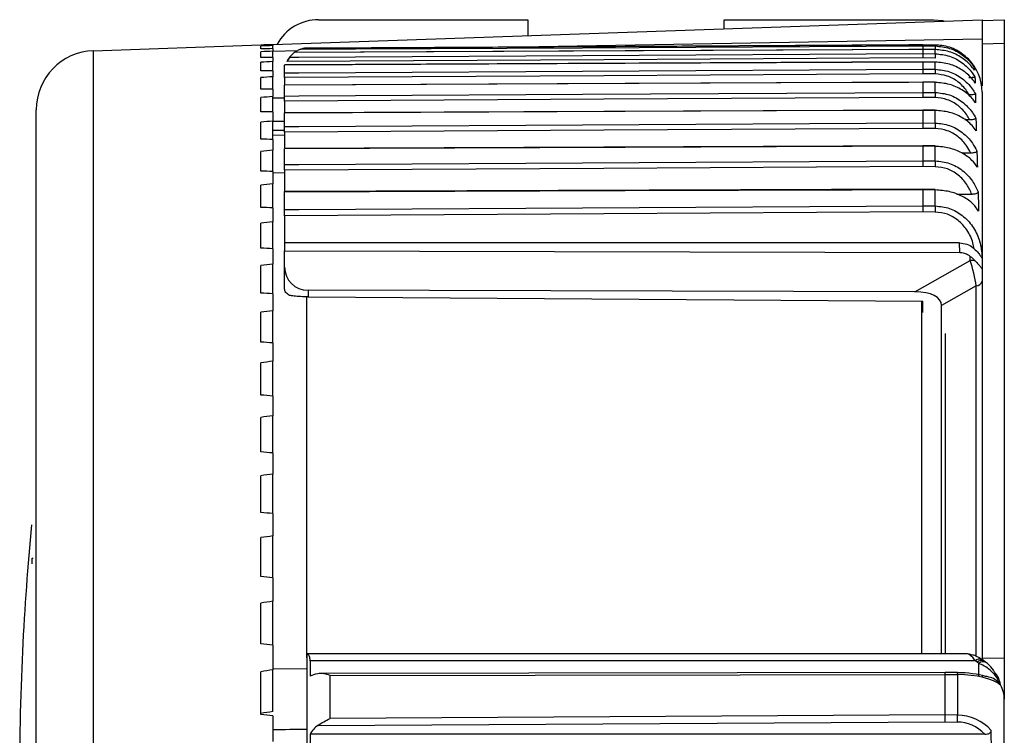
# Model space of a CAD drawing. Header units: millimetres. Extents: x 0 to 420, y 0 to 297.
# Tile 59 of 69: x 289.58 to 292.57, y 250.25 to 252.42. Entities that reach past the tile are written whole.
import ezdxf

# ---------------------------------------------------------------- set-up
doc = ezdxf.new("R2010")
doc.units = ezdxf.units.MM

msp = doc.modelspace()

# ---------------------------------------------------------------- linework, layer by layer
at = {"color": 7, "linetype": 'Continuous', "lineweight": 25}
for p, q in [((290.35063, 252.34541), (292.49802, 252.4204)), ((290.48946, 252.4204), (291.12294, 252.4204)), ((291.12294, 252.4204), (291.12294, 252.37238)), ((291.71705, 252.39313), (291.71705, 252.4204)), ((291.71705, 252.4204), (292.35052, 252.4204)), ((292.49802, 252.4204), (292.49802, 252.36293)), ((292.49802, 252.41805), (292.56526, 252.4204)), ((292.56526, 252.4204), (292.56526, 252.34878)), ((289.80754, 252.32645), (290.31484, 252.34416)), ((290.31484, 252.34416), (290.35063, 252.34541)), ((290.31484, 252.34351), (290.31484, 252.34416)), ((290.31484, 252.33191), (290.31484, 252.34061)), ((290.35063, 252.34466), (290.35063, 252.34541)), ((290.35063, 252.34466), (290.35063, 252.34209)), ((290.35063, 252.33272), (290.35063, 252.34209)), ((290.45763, 252.33442), (292.31907, 252.34416)), ((291.03897, 252.33746), (292.49802, 252.36293)), ((292.31907, 252.34416), (292.35611, 252.34384)), ((292.31907, 252.34412), (292.31907, 252.34113)), ((292.35611, 252.34379), (292.31907, 252.34412)), ((292.31907, 252.34113), (292.35611, 252.3408)), ((292.35611, 252.3408), (292.35611, 252.34379)), ((292.49802, 252.36293), (292.49802, 252.21986)), ((292.56526, 252.34878), (292.49802, 252.34643)), ((292.56526, 252.34878), (292.56526, 250.48776)), ((289.80754, 252.32645), (289.80754, 247.67779)), ((290.31484, 252.30583), (290.31484, 252.32322)), ((290.35063, 252.33272), (290.35063, 252.32502)), ((290.35063, 252.32545), (290.42624, 252.32677)), ((290.35063, 252.30631), (290.35063, 252.32502)), ((290.35063, 252.30631), (290.35063, 252.29349)), ((290.41584, 252.32068), (290.40172, 252.30706)), ((292.31907, 252.33026), (290.41581, 252.32074)), ((292.3561, 252.32995), (292.31907, 252.33026)), ((292.31907, 252.3302), (292.31907, 252.3176)), ((292.35611, 252.32989), (292.31907, 252.3302)), ((292.31907, 252.33005), (292.31907, 252.3302)), ((292.31907, 252.3176), (292.35611, 252.31726)), ((292.35611, 252.32989), (292.3561, 252.32995)), ((292.35611, 252.31726), (292.35611, 252.32989)), ((290.31484, 252.26535), (290.31484, 252.29137)), ((290.35063, 252.2655), (290.35063, 252.29349)), ((292.31907, 252.29248), (290.38642, 252.28325)), ((290.38642, 252.25968), (290.38642, 252.28304)), ((290.38642, 252.28304), (290.38642, 252.28295)), ((292.35592, 252.30417), (292.31903, 252.3045)), ((292.35609, 252.29218), (292.31907, 252.29248)), ((292.31907, 252.29227), (292.31907, 252.27058)), ((292.35611, 252.29197), (292.31907, 252.29227)), ((292.31907, 252.29218), (292.31907, 252.29227)), ((292.35611, 252.27023), (292.35611, 252.29197)), ((290.35063, 252.2655), (290.35063, 252.2476)), ((290.35063, 252.2104), (290.35063, 252.2476)), ((292.35592, 252.25604), (292.31903, 252.25639)), ((292.31907, 252.27058), (292.35611, 252.27023)), ((290.31484, 252.21059), (290.31484, 252.24517)), ((290.38642, 252.24549), (290.38642, 252.2235)), ((292.31906, 252.23133), (290.38642, 252.22258)), ((290.38642, 252.22213), (290.38642, 252.22229)), ((290.38642, 252.1894), (290.38642, 252.22213)), ((292.31906, 252.23104), (292.31907, 252.23087)), ((292.35608, 252.23105), (292.31907, 252.23133)), ((292.31907, 252.23087), (292.31907, 252.2005)), ((292.35611, 252.23059), (292.31907, 252.23087)), ((292.35611, 252.20015), (292.35611, 252.23059)), ((290.35063, 252.2104), (290.35063, 252.18747)), ((290.35063, 252.14116), (290.35063, 252.18747)), ((292.31907, 252.2005), (292.35611, 252.20015)), ((292.49802, 252.20069), (292.49802, 251.69963)), ((290.31484, 252.14168), (290.31484, 252.18473)), ((290.38642, 252.183), (290.35063, 252.18237)), ((290.38642, 252.17396), (290.38642, 252.1396)), ((292.35592, 252.1847), (292.31903, 252.18506)), ((289.63484, 243.81973), (289.63484, 252.14761)), ((290.35063, 252.14116), (290.35063, 252.11326)), ((292.31906, 252.14676), (290.38642, 252.13857)), ((290.38642, 252.13777), (290.38642, 252.13838)), ((290.38642, 252.09676), (290.38642, 252.13777)), ((292.35607, 252.14649), (292.31906, 252.14676)), ((292.31906, 252.14657), (292.31907, 252.14595)), ((292.31907, 252.14595), (292.31907, 252.108)), ((292.35611, 252.14569), (292.31907, 252.14595)), ((292.35611, 252.10764), (292.35611, 252.14569)), ((290.31484, 252.05882), (290.31484, 252.11022)), ((290.35063, 252.05796), (290.35063, 252.11326)), ((290.38642, 252.11262), (290.35063, 252.112)), ((292.31907, 252.108), (292.35611, 252.10764)), ((292.4605, 252.1174), (292.44547, 252.1174)), ((290.35063, 252.08646), (290.38642, 252.08584)), ((290.38642, 252.07028), (290.35063, 252.07095)), ((290.38642, 252.08014), (290.38642, 252.03241)), ((292.35592, 252.09102), (292.31903, 252.09137)), ((290.35063, 252.05796), (290.35063, 252.02518)), ((292.31906, 252.03852), (290.38642, 252.03094)), ((292.35606, 252.03828), (292.31906, 252.03852)), ((290.31484, 251.96224), (290.31484, 252.02185)), ((290.35063, 251.96105), (290.35063, 252.02518)), ((290.38642, 251.98208), (290.38642, 252.0297)), ((292.31907, 252.03727), (292.31907, 251.99342)), ((292.35611, 252.03703), (292.31907, 252.03727)), ((292.35611, 251.99305), (292.35611, 252.03703)), ((292.4635, 252.01666), (292.43717, 252.01666)), ((292.31907, 251.99342), (292.35611, 251.99305)), ((290.35063, 251.96105), (290.35063, 251.92347)), ((290.38642, 251.95674), (290.35063, 251.95615)), ((290.38642, 251.96444), (290.38642, 251.90136)), ((292.35592, 251.97541), (292.31903, 251.97577)), ((290.31484, 251.8522), (290.31484, 251.91986)), ((290.35063, 251.85069), (290.35063, 251.92347)), ((292.31906, 251.9069), (290.38642, 251.89996)), ((290.38642, 251.84554), (290.38642, 251.89819)), ((292.35605, 251.90668), (292.31906, 251.9069)), ((292.31907, 251.90512), (292.31907, 251.85695)), ((292.35611, 251.9049), (292.31907, 251.90512)), ((292.35611, 251.85659), (292.35611, 251.9049)), ((292.46708, 251.89172), (292.42185, 251.89172)), ((290.35063, 251.85069), (290.35063, 251.80841)), ((292.35592, 251.83811), (292.31903, 251.83847)), ((292.31907, 251.85695), (292.35611, 251.85659)), ((290.31484, 251.72901), (290.31484, 251.80452)), ((290.35063, 251.72717), (290.35063, 251.80841)), ((290.38642, 251.82707), (290.38642, 251.74458)), ((292.43011, 251.74458), (290.38642, 251.74458)), ((290.38642, 251.74458), (290.38642, 251.72099)), ((292.43067, 251.71608), (292.43011, 251.74458)), ((290.35063, 251.72717), (290.35063, 251.68031)), ((290.38642, 251.67075), (290.38642, 251.72099)), ((290.38642, 251.72099), (292.43067, 251.71608)), ((290.35063, 251.59083), (290.35063, 251.68031)), ((292.29457, 251.5968), (292.46213, 251.69151)), ((292.46213, 251.69151), (292.46213, 251.70387)), ((292.49802, 251.69963), (292.49802, 251.66971)), ((290.31484, 251.59299), (290.31484, 251.67616)), ((290.38642, 251.60544), (290.38642, 251.67075)), ((292.49802, 251.66971), (292.49802, 251.62859)), ((292.49802, 251.62859), (292.49802, 250.48332)), ((290.35063, 251.59083), (290.35063, 251.53952)), ((290.45763, 251.60121), (290.45763, 251.58152)), ((292.29457, 251.5968), (290.45763, 251.60121)), ((292.48012, 251.61428), (292.37515, 251.55495)), ((292.48012, 250.49362), (292.48012, 251.61428)), ((290.45763, 251.58152), (292.31907, 251.56862)), ((292.31907, 251.5336), (292.31907, 251.56862)), ((290.31484, 251.44453), (290.31484, 251.53512)), ((290.35063, 251.44206), (290.35063, 251.53952)), ((292.37515, 250.50041), (292.37515, 251.55495)), ((290.35063, 251.44206), (290.35063, 251.38643)), ((290.31484, 251.28403), (290.31484, 251.38179)), ((290.35063, 251.28125), (290.35063, 251.38643)), ((290.35063, 251.28125), (290.35063, 251.22146)), ((290.31484, 251.11193), (290.31484, 251.2166)), ((290.35063, 251.10885), (290.35063, 251.22146)), ((290.35063, 251.10885), (290.35063, 251.04507)), ((290.31484, 250.9287), (290.31484, 251.03999)), ((290.35063, 250.92533), (290.35063, 251.04507)), ((290.35063, 250.92533), (290.35063, 250.85772)), ((290.31484, 250.73484), (290.31484, 250.85245)), ((290.35063, 250.73119), (290.35063, 250.85772)), ((289.62263, 250.79051), (289.62521, 250.79051)), ((290.35063, 250.73119), (290.35063, 250.65995)), ((290.31484, 250.53089), (290.31484, 250.65449)), ((290.35063, 250.52697), (290.35063, 250.65995)), ((290.35063, 250.52697), (290.35063, 250.45229)), ((292.45242, 250.50041), (290.45367, 250.50041)), ((290.45367, 250.49765), (290.45367, 249.29899)), ((292.56526, 250.48776), (292.49802, 250.48658)), ((292.56526, 250.48776), (292.56526, 250.36397)), ((292.47706, 250.47979), (290.46389, 250.47979)), ((292.48291, 250.47567), (292.47706, 250.47979)), ((292.48819, 250.47182), (292.48291, 250.47567)), ((292.49765, 250.48359), (292.49672, 250.48416)), ((292.5035, 250.47947), (292.49765, 250.48359)), ((292.50956, 250.47437), (292.50101, 250.4812)), ((290.31484, 250.3174), (290.31484, 250.44666)), ((290.35063, 250.45523), (290.45367, 250.45651)), ((290.35063, 250.32606), (290.35063, 250.45229)), ((292.38629, 250.4444), (290.49604, 250.44138)), ((290.52487, 250.43513), (292.38631, 250.43811)), ((290.52487, 250.30485), (290.52487, 250.43513)), ((292.42322, 250.4443), (292.38629, 250.4444)), ((292.38631, 250.31564), (292.38631, 250.43811)), ((292.38631, 250.43811), (292.42335, 250.43801)), ((292.42335, 250.43801), (292.42335, 250.31528)), ((292.49802, 250.43542), (292.49802, 250.43005)), ((292.55399, 250.40604), (292.554, 250.40646)), ((292.56526, 248.81182), (292.56526, 250.36397)), ((290.35063, 250.31322), (290.35063, 250.23531)), ((292.38631, 250.31564), (290.52487, 250.30485)), ((292.42335, 250.31528), (292.38631, 250.31564)), ((290.48695, 250.2837), (292.38628, 250.2947)), ((292.38628, 250.2947), (292.42317, 250.29435)), ((292.50594, 250.25729), (290.46374, 250.25729))]:
    msp.add_line(p, q, dxfattribs=at)
at = {"color": 7, "linetype": 'Continuous', "lineweight": 25, "flags": 128}
for points in [[(292.35052, 252.4204), (292.37845, 252.41765), (292.38405, 252.41642)], [(290.43647, 252.3311), (290.60116, 252.33198), (291.28831, 252.33564), (292.31907, 252.34113)], [(292.31907, 252.34412), (292.27612, 252.34389), (292.10434, 252.34299), (291.41719, 252.3394), (290.45568, 252.33438)], [(290.40172, 252.30706), (290.42937, 252.30721), (290.60116, 252.30816), (291.28831, 252.31193), (292.31907, 252.3176)], [(292.31907, 252.3302), (292.27612, 252.32999), (292.10434, 252.32913), (291.41718, 252.32569), (290.41584, 252.32068)], [(292.31907, 252.29227), (292.27612, 252.29206), (292.10434, 252.29124), (291.41718, 252.28796), (290.38642, 252.28304)], [(292.31903, 252.3045), (291.35282, 252.2992), (290.39352, 252.29392)], [(292.35611, 252.29197), (292.35609, 252.29218), (292.35609, 252.29218)], [(290.38642, 252.25968), (290.42937, 252.25992), (290.60116, 252.26089), (291.28831, 252.26477), (292.31907, 252.27058)], [(292.31903, 252.25639), (291.35282, 252.25094), (290.38642, 252.24549)], [(292.31907, 252.23087), (292.27612, 252.23067), (292.10434, 252.2299), (291.41718, 252.22679), (290.38642, 252.22213)], [(292.35611, 252.23059), (292.35609, 252.23099), (292.35608, 252.23105)], [(290.38642, 252.1894), (290.42937, 252.18965), (290.60116, 252.19064), (291.28831, 252.19458), (292.31907, 252.2005)], [(292.31903, 252.18506), (291.35282, 252.17951), (290.38642, 252.17396)], [(292.31907, 252.14595), (292.27612, 252.14577), (292.10434, 252.14504), (291.41718, 252.14214), (290.38642, 252.13777)], [(290.38642, 252.09676), (290.42937, 252.09701), (290.60116, 252.09801), (291.28831, 252.10201), (292.31907, 252.108)], [(292.31903, 252.09137), (291.35282, 252.08576), (290.38642, 252.08014)], [(292.31907, 252.03727), (292.27612, 252.03711), (292.10434, 252.03643), (291.41718, 252.03374), (290.38642, 252.0297)], [(290.38642, 251.98208), (290.42937, 251.98233), (290.60116, 251.98334), (291.28831, 251.98737), (292.31907, 251.99342)], [(292.31903, 251.97577), (291.35282, 251.9701), (290.38642, 251.96444)], [(292.31907, 251.90512), (292.27612, 251.90497), (292.10434, 251.90435), (291.41718, 251.90189), (290.38642, 251.89819)], [(290.38642, 251.84554), (290.42937, 251.8458), (290.60116, 251.84681), (291.28831, 251.85087), (292.31907, 251.85695)], [(292.31903, 251.83847), (291.35282, 251.83277), (290.38642, 251.82707)]]:
    msp.add_lwpolyline(points, dxfattribs=at)
at = {"color": 7, "linetype": 'Continuous', "lineweight": 25}
for centre, radius, start, end in [((290.48946, 252.27724), 0.14316, 90, 151.35342), ((292.93717, 252.32617), 0.58125, 178.55681, 179.61178), ((289.81379, 252.14761), 0.17895, 92, 180), ((290.458, 252.26284), 0.07158, 142.67188, 154.14147), ((293.31796, 252.29695), 0.96207, 178.7901, 179.56994), ((292.35486, 252.20069), 0.14316, 0, 44.73505), ((293.85954, 252.24328), 1.50367, 178.97297, 179.51365), ((294.85689, 252.16209), 2.50107, 179.12801, 179.4819), ((292.35289, 252.14595), 0.00323, 355.39716, 9.71748), ((296.72129, 252.05013), 4.36556, 179.24513, 179.46335), ((292.34723, 252.03732), 0.00889, 358.14978, 6.19008), ((300.84369, 251.8941), 8.48816, 179.332015, 179.451135), ((292.34355, 251.90538), 0.01257, 357.8229, 5.95715), ((315.69026, 251.61071), 23.33544, 179.396291, 179.441664), ((292.46246, 251.62916), 0.06235, 75.47774, 90.29829), ((292.47875, 251.63435), 0.02011, 273.92628, 343.3774), ((292.45422, 250.47599), 0.02436, 63.16516, 91.57848), ((292.49064, 250.46508), 0.02003, 72.3425, 132.72363), ((292.49596, 250.46259), 0.01848, 65.87384, 134.93553), ((292.50116, 250.45784), 0.01908, 62.75752, 132.85614), ((292.32502, 250.43912), 0.09834, 359.35284, 3.01886), ((285.78868, 250.36421), 6.63486, 359.396665, 359.57742)]:
    msp.add_arc(centre, radius, start, end, dxfattribs=at)
for centre, major_axis, ratio, start_param, end_param in [((296.01068, 247.05194), (31.14174, 0), 0.1728344, 1.7535633, 1.7547322), ((296.01068, 247.10885), (31.1417, 0.29621), 0.1725824, 1.7519218, 1.7530906), ((296.01068, 246.99502), (31.1417, -0.29621), 0.1725824, 1.7552048, 1.7563737), ((296.01068, 247.16561), (31.14158, 0.59144), 0.1718275, 1.7503, 1.7514688), ((296.01068, 246.93826), (31.14158, -0.59144), 0.1718275, 1.7568267, 1.7579955), ((296.01068, 247.22206), (31.14138, 0.88475), 0.1705729, 1.7487172, 1.7498861), ((296.01068, 246.88182), (31.14138, -0.88475), 0.1705729, 1.7584094, 1.7595783), ((296.01068, 247.27804), (31.14111, 1.17519), 0.168824, 1.7471924, 1.7483613), ((296.01068, 246.82584), (31.14111, -1.17519), 0.168824, 1.7599342, 1.7611031), ((296.01068, 247.3334), (31.14079, 1.46182), 0.1665884, 1.7457434, 1.7469123), ((296.01068, 246.77047), (31.14079, -1.46182), 0.1665884, 1.7613832, 1.762552), ((296.01068, 247.38799), (31.14043, 1.74375), 0.1638753, 1.7443871, 1.745556), ((296.01068, 246.71588), (31.14043, -1.74375), 0.1638753, 1.7627395, 1.7639083), ((296.01068, 247.44166), (31.14005, 2.02012), 0.1606961, 1.743139, 1.7443079), ((296.01068, 246.66222), (31.14005, -2.02012), 0.1606961, 1.7639876, 1.7651565), ((296.01068, 247.49426), (31.13966, 2.29009), 0.1570637, 1.742013, 1.7431818), ((296.01068, 246.60961), (31.13966, -2.29009), 0.1570637, 1.7651137, 1.7662825), ((296.01068, 247.54565), (31.13929, 2.55287), 0.1529926, 1.7410213, 1.7421901), ((296.01068, 246.55823), (31.13929, -2.55287), 0.1529926, 1.7661053, 1.7672742), ((296.01068, 247.59568), (31.13895, 2.80773), 0.1484985, 1.7401744, 1.7413432), ((292.46223, 251.65302), (-0.01723, 0.07242), 0.137091, 4.1157022, 5.2398275), ((290.458, 251.67095), (0.07148, 0.00379), 0.9741551, 3.0899277, 4.655488), ((296.01068, 246.50819), (31.13895, -2.80773), 0.1484985, 1.7669523, 1.7681211), ((292.23328, 251.52361), (0.14083, 0.03911), 0.4392175, 6.1617989, 7.2859241), ((296.01068, 247.64423), (31.13865, 3.05395), 0.1435986, 1.7394807, 1.7406495), ((296.01068, 246.45965), (31.13865, -3.05395), 0.1435986, 1.767646, 1.7688148), ((296.01068, 247.69115), (31.13842, 3.2909), 0.138311, 1.7389468, 1.7401156), ((296.01068, 246.41273), (31.13842, -3.2909), 0.138311, 1.7681799, 1.7693487), ((296.01068, 247.73632), (31.13824, 3.51797), 0.1326545, 1.7385772, 1.7397461), ((296.01068, 246.36756), (31.13824, -3.51797), 0.1326545, 1.7685494, 1.7697182), ((296.01068, 247.77961), (31.13815, 3.73461), 0.1266488, 1.7383746, 1.7395435), ((296.01068, 246.32426), (31.13815, -3.73461), 0.1266488, 1.768752, 1.7699208), ((296.01068, 247.82091), (31.13813, 3.9403), 0.1203141, 1.7383396, 1.7395085), ((296.01068, 246.28296), (31.13813, -3.9403), 0.1203141, 1.768787, 1.7699559), ((296.01068, 247.8601), (31.1382, 4.13459), 0.113671, 1.738471, 1.7396398), ((296.01068, 246.24377), (31.1382, -4.13459), 0.113671, 1.7686556, 1.7698245), ((292.47886, 250.42883), (-0.02908, 0.07107), 0.2935176, 5.3849715, 6.1200139), ((290.52525, 254.33061), (0, 7.47834), 0.0095716, 2.111722, 2.1189571), ((292.4221, 253.3458), (0, 7.47834), 0.0095716, 4.3123765, 4.3179329), ((296.01068, 247.89708), (31.13833, 4.31706), 0.1067404, 1.7387658, 1.7399346), ((290.52525, 250.42212), (0.07158, 0), 0.3051721, 2.1341603, 2.5934319), ((292.38628, 250.42292), (0.00001, 0.02147), 0.0019357, 5.4977881, 6.2831812), ((292.4221, 250.4064), (0.12169, 0), 0.3051721, 0.7837965, 1.5620697), ((292.4221, 250.38569), (0.14316, 0), 0.3654623, 0.3994609, 1.5620697), ((292.4221, 250.41463), (0.13571, -0.07955), 0.5728478, 0.3239339, 0.7233333), ((295.77624, 247.86495), (29.95469, 4.15296), 0.1067404, 1.738111, 1.7393259), ((296.01068, 246.2068), (31.13833, -4.31706), 0.1067404, 1.7683609, 1.7695297), ((292.38628, 250.30045), (0.00004, 0.02147), 0.0005365, 4.441475, 5.4977947), ((292.4221, 250.16542), (0, 0.14987), 0.9552517, 5.4751629, 6.2744587), ((290.52525, 250.21677), (0, 0.07922), 0.903507, 0.564546, 1.0338855), ((292.4221, 250.15967), (0, 0.13468), 0.903507, 5.523124, 6.2744587), ((290.39397, 250.32276), (2.05168, 0.02644), 0.0246656, 4.6909467, 4.7411716), ((290.52525, 247.3939), (0, 5.59821), 0.0127862, 1.0338855, 1.0497372), ((292.4221, 242.53303), (0, 11.19642), 0.0127862, 5.462898, 5.4751629)]:
    msp.add_ellipse(centre, major_axis=major_axis, ratio=ratio, start_param=start_param, end_param=end_param, dxfattribs=at)
for points, knots in [([(292.31907, 252.34113), (292.31907, 252.34082), (292.31906, 252.34018), (292.31905, 252.3363), (292.31904, 252.33259), (292.31904, 252.33041), (292.31904, 252.33026)], [0, 0, 0, 0, 0.3303536, 0.6607131, 0.976847, 1, 1, 1, 1]), ([(292.45656, 252.30145), (292.44526, 252.31098), (292.42249, 252.3302), (292.38539, 252.34224), (292.36287, 252.34343), (292.35611, 252.34379)], [0, 0, 0, 0, 0.40775, 0.822097, 1, 1, 1, 1]), ([(292.35611, 252.3408), (292.37086, 252.33932), (292.40023, 252.33636), (292.43958, 252.31518), (292.46169, 252.29358), (292.47106, 252.28031), (292.47216, 252.27876)], [0, 0, 0, 0, 0.3167916, 0.6310539, 0.9568078, 1, 1, 1, 1]), ([(290.40172, 252.30706), (290.40138, 252.30664), (290.40072, 252.3058), (290.39816, 252.30222), (290.39563, 252.29813), (290.39406, 252.295), (290.39352, 252.29392)], [0, 0, 0, 0, 0.26877133, 0.53596671, 0.84117252, 1, 1, 1, 1]), ([(290.43647, 252.3311), (290.43621, 252.33102), (290.43555, 252.33082), (290.43085, 252.32918), (290.42395, 252.32625), (290.41838, 252.32227), (290.41623, 252.32074)], [0, 0, 0, 0, 0.1046055, 0.2632117, 0.7156939, 1, 1, 1, 1]), ([(290.45568, 252.33438), (290.45017, 252.33388), (290.44369, 252.3333), (290.43741, 252.33139), (290.43647, 252.3311)], [0, 0, 0, 0, 0.8504789, 1, 1, 1, 1]), ([(290.45763, 252.33442), (290.4575, 252.33442), (290.45053, 252.33436), (290.44328, 252.33426), (290.43666, 252.33114), (290.43658, 252.33111)], [0, 0, 0, 0, 0.0187735, 0.9893192, 1, 1, 1, 1]), ([(292.31907, 252.3176), (292.31907, 252.31712), (292.31906, 252.31617), (292.31905, 252.31195), (292.31904, 252.30771), (292.31903, 252.3051), (292.31903, 252.3045)], [0, 0, 0, 0, 0.31360103, 0.62720785, 0.91430747, 1, 1, 1, 1]), ([(292.47444, 252.26784), (292.47207, 252.27112), (292.46183, 252.2853), (292.43812, 252.30647), (292.39945, 252.32582), (292.3706, 252.32853), (292.35611, 252.32989)], [0, 0, 0, 0, 0.0929572, 0.4027819, 0.6999689, 1, 1, 1, 1]), ([(292.35611, 252.31726), (292.37078, 252.31575), (292.4, 252.31275), (292.43911, 252.29124), (292.46336, 252.26732), (292.47373, 252.25108), (292.47631, 252.24703)], [0, 0, 0, 0, 0.2973256, 0.592141, 0.8982866, 1, 1, 1, 1]), ([(292.47703, 252.22859), (292.47405, 252.2328), (292.46341, 252.24775), (292.4386, 252.26918), (292.39973, 252.28802), (292.37069, 252.29065), (292.35611, 252.29197)], [0, 0, 0, 0, 0.1177058, 0.4187429, 0.7080635, 1, 1, 1, 1]), ([(292.47216, 252.27876), (292.47231, 252.2783), (292.47336, 252.27512), (292.4741, 252.27148), (292.4744, 252.2683), (292.47444, 252.26784)], [0, 0, 0, 0, 0.1265068, 0.8755178, 1, 1, 1, 1]), ([(290.38642, 252.24549), (290.38642, 252.2477), (290.38642, 252.25211), (290.38642, 252.25698), (290.38642, 252.25908), (290.38642, 252.2596), (290.38642, 252.25968)], [0, 0, 0, 0, 0.3147994, 0.6295988, 0.9443958, 1, 1, 1, 1]), ([(292.31907, 252.27058), (292.31907, 252.26995), (292.31906, 252.26868), (292.31905, 252.2641), (292.31904, 252.25966), (292.31903, 252.25701), (292.31903, 252.25639)], [0, 0, 0, 0, 0.3143636, 0.628733, 0.9141604, 1, 1, 1, 1]), ([(292.45903, 252.19265), (292.45652, 252.19681), (292.44756, 252.21167), (292.42655, 252.2331), (292.39332, 252.25205), (292.36839, 252.25471), (292.35592, 252.25604)], [0, 0, 0, 0, 0.1180764, 0.4213083, 0.7103834, 1, 1, 1, 1]), ([(292.35611, 252.27023), (292.37077, 252.26869), (292.39996, 252.26563), (292.43902, 252.24371), (292.46397, 252.21867), (292.47461, 252.20118), (292.47764, 252.19621)], [0, 0, 0, 0, 0.2915285, 0.5805711, 0.8808204, 1, 1, 1, 1]), ([(292.47631, 252.24703), (292.47616, 252.24676), (292.47587, 252.24621), (292.47285, 252.24549), (292.46832, 252.24499), (292.46307, 252.24471), (292.45945, 252.24468), (292.45769, 252.24467)], [0, 0, 0, 0, 0.2158841, 0.4327943, 0.6310127, 0.8211475, 1, 1, 1, 1]), ([(292.47631, 252.24703), (292.47639, 252.24624), (292.47693, 252.24088), (292.47717, 252.23474), (292.47705, 252.22938), (292.47703, 252.22859)], [0, 0, 0, 0, 0.1280402, 0.8725632, 1, 1, 1, 1]), ([(292.47809, 252.16858), (292.47481, 252.17308), (292.464, 252.18791), (292.4387, 252.20879), (292.39978, 252.22681), (292.37071, 252.22932), (292.35611, 252.23059)], [0, 0, 0, 0, 0.129195, 0.4262473, 0.7118472, 1, 1, 1, 1]), ([(290.38642, 252.17396), (290.38642, 252.17624), (290.38642, 252.18079), (290.38642, 252.18606), (290.38642, 252.18855), (290.38642, 252.18928), (290.38642, 252.1894)], [0, 0, 0, 0, 0.3123062, 0.6246125, 0.9369163, 1, 1, 1, 1]), ([(292.31907, 252.2005), (292.31907, 252.19972), (292.31906, 252.19814), (292.31905, 252.19316), (292.31904, 252.18847), (292.31903, 252.18569), (292.31903, 252.18506)], [0, 0, 0, 0, 0.3119109, 0.6238275, 0.9146346, 1, 1, 1, 1]), ([(292.35611, 252.20015), (292.37081, 252.19858), (292.4001, 252.19546), (292.43927, 252.17307), (292.46488, 252.14692), (292.47572, 252.12822), (292.4791, 252.1224)], [0, 0, 0, 0, 0.2868652, 0.5713623, 0.8665771, 1, 1, 1, 1]), ([(292.47764, 252.19621), (292.47748, 252.19579), (292.47717, 252.19497), (292.47409, 252.19388), (292.46947, 252.19311), (292.46425, 252.19271), (292.4607, 252.19267), (292.45903, 252.19265)], [0, 0, 0, 0, 0.2188937, 0.4388349, 0.6392294, 0.8303121, 1, 1, 1, 1]), ([(292.47764, 252.19621), (292.4777, 252.19502), (292.47815, 252.187), (292.4783, 252.17779), (292.47811, 252.16977), (292.47809, 252.16858)], [0, 0, 0, 0, 0.1287704, 0.8715941, 1, 1, 1, 1]), ([(292.4605, 252.1174), (292.45763, 252.12246), (292.44846, 252.13857), (292.42676, 252.16118), (292.39344, 252.18062), (292.36843, 252.18334), (292.35592, 252.1847)], [0, 0, 0, 0, 0.1357754, 0.4326657, 0.7160762, 1, 1, 1, 1]), ([(292.4802, 252.08407), (292.47621, 252.08949), (292.46497, 252.10474), (292.43844, 252.12525), (292.39965, 252.14214), (292.37067, 252.1445), (292.35611, 252.14569)], [0, 0, 0, 0, 0.1584068, 0.4456545, 0.7215579, 1, 1, 1, 1]), ([(292.31907, 252.108), (292.31907, 252.10706), (292.31906, 252.10518), (292.31905, 252.09983), (292.31904, 252.09491), (292.31903, 252.09202), (292.31903, 252.09137)], [0, 0, 0, 0, 0.3096829, 0.6193714, 0.9150683, 1, 1, 1, 1]), ([(292.35611, 252.10764), (292.37086, 252.10605), (292.40023, 252.10289), (292.43949, 252.08017), (292.46667, 252.05212), (292.47794, 252.03101), (292.48212, 252.02318)], [0, 0, 0, 0, 0.2757518, 0.5492956, 0.832868, 1, 1, 1, 1]), ([(292.4791, 252.1224), (292.47895, 252.12182), (292.47864, 252.12065), (292.47552, 252.11911), (292.47085, 252.11804), (292.46563, 252.11748), (292.46212, 252.11743), (292.4605, 252.1174)], [0, 0, 0, 0, 0.2215204, 0.4441166, 0.6460595, 0.837059, 1, 1, 1, 1]), ([(292.4791, 252.1224), (292.47919, 252.12074), (292.47982, 252.10961), (292.48018, 252.09684), (292.4802, 252.08572), (292.4802, 252.08407)], [0, 0, 0, 0, 0.1303672, 0.8704834, 1, 1, 1, 1]), ([(290.38642, 252.08014), (290.38642, 252.08247), (290.38642, 252.08714), (290.38642, 252.09277), (290.38642, 252.09565), (290.38642, 252.09659), (290.38642, 252.09676)], [0, 0, 0, 0, 0.3100409, 0.6200819, 0.9301205, 1, 1, 1, 1]), ([(292.4635, 252.01666), (292.45982, 252.02381), (292.45023, 252.04245), (292.42694, 252.06706), (292.39355, 252.08686), (292.36847, 252.08963), (292.35592, 252.09102)], [0, 0, 0, 0, 0.1761311, 0.4589334, 0.7292295, 1, 1, 1, 1]), ([(292.31906, 252.0385), (292.31906, 252.03851), (292.31907, 252.03891), (292.31907, 252.03809), (292.31907, 252.03727)], [0, 0, 0, 0, 0.0141541, 1, 1, 1, 1]), ([(290.38642, 252.0297), (290.38642, 252.03052), (290.38642, 252.03134), (290.38642, 252.03093), (290.38642, 252.03093)], [0, 0, 0, 0, 0.98879333, 1, 1, 1, 1]), ([(292.48365, 251.97423), (292.47862, 251.9812), (292.46682, 251.9975), (292.43821, 252.01802), (292.39954, 252.03373), (292.37063, 252.03593), (292.35611, 252.03703)], [0, 0, 0, 0, 0.2029325, 0.4751092, 0.7363239, 1, 1, 1, 1]), ([(292.48212, 252.02318), (292.48197, 252.02241), (292.48166, 252.02086), (292.47842, 252.01883), (292.47357, 252.01744), (292.46837, 252.01675), (292.46497, 252.01669), (292.4635, 252.01666)], [0, 0, 0, 0, 0.2275639, 0.4562496, 0.6621687, 0.8539839, 1, 1, 1, 1]), ([(292.48212, 252.02318), (292.48223, 252.02101), (292.48297, 252.00685), (292.48346, 251.99053), (292.48363, 251.97639), (292.48365, 251.97423)], [0, 0, 0, 0, 0.1330888, 0.867934, 1, 1, 1, 1]), ([(290.38642, 251.96444), (290.38642, 251.96681), (290.38642, 251.97156), (290.38642, 251.97752), (290.38642, 251.98073), (290.38642, 251.98186), (290.38642, 251.98208)], [0, 0, 0, 0, 0.30898645, 0.61797298, 0.92695708, 1, 1, 1, 1]), ([(292.31907, 251.99342), (292.31907, 251.99233), (292.31906, 251.99016), (292.31905, 251.98447), (292.31904, 251.97937), (292.31903, 251.97642), (292.31903, 251.97577)], [0, 0, 0, 0, 0.308646, 0.6172974, 0.9152711, 1, 1, 1, 1]), ([(292.35611, 251.99305), (292.37088, 251.99145), (292.4003, 251.98827), (292.43959, 251.96538), (292.46896, 251.93496), (292.48066, 251.91052), (292.48581, 251.89977)], [0, 0, 0, 0, 0.2612343, 0.5204071, 0.7889587, 1, 1, 1, 1]), ([(292.46708, 251.89172), (292.46248, 251.90192), (292.45252, 251.92403), (292.42702, 251.95118), (292.3936, 251.97121), (292.36849, 251.97401), (292.35592, 251.97541)], [0, 0, 0, 0, 0.2271745, 0.4923569, 0.7459592, 1, 1, 1, 1]), ([(290.38642, 251.89819), (290.38642, 251.89909), (290.38642, 251.90019), (290.38642, 251.89982), (290.38642, 251.89975)], [0, 0, 0, 0, 0.8250698, 1, 1, 1, 1]), ([(292.31906, 251.9067), (292.31906, 251.90676), (292.31906, 251.90713), (292.31907, 251.90603), (292.31907, 251.90512)], [0, 0, 0, 0, 0.1769672, 1, 1, 1, 1]), ([(292.48731, 251.84078), (292.48133, 251.84934), (292.46916, 251.86676), (292.43813, 251.88731), (292.39951, 251.90185), (292.37062, 251.90388), (292.35611, 251.9049)], [0, 0, 0, 0, 0.2485036, 0.5051549, 0.7514089, 1, 1, 1, 1]), ([(292.48581, 251.89977), (292.48565, 251.8988), (292.48531, 251.89686), (292.48187, 251.89432), (292.47679, 251.89259), (292.4716, 251.89182), (292.46835, 251.89175), (292.46708, 251.89172)], [0, 0, 0, 0, 0.2351194, 0.4713952, 0.6826159, 0.8759139, 1, 1, 1, 1]), ([(292.48581, 251.89977), (292.48592, 251.89709), (292.48661, 251.88009), (292.48709, 251.86043), (292.48728, 251.84344), (292.48731, 251.84078)], [0, 0, 0, 0, 0.1363078, 0.8644365, 1, 1, 1, 1]), ([(290.38642, 251.82707), (290.38642, 251.82947), (290.38642, 251.83428), (290.38642, 251.84051), (290.38642, 251.84399), (290.38642, 251.8453), (290.38642, 251.84554)], [0, 0, 0, 0, 0.3094369, 0.6188738, 0.9283083, 1, 1, 1, 1]), ([(292.31907, 251.85695), (292.31907, 251.85572), (292.31906, 251.85327), (292.31905, 251.84729), (292.31904, 251.84209), (292.31903, 251.83913), (292.31903, 251.83847)], [0, 0, 0, 0, 0.3090889, 0.6181833, 0.9151844, 1, 1, 1, 1]), ([(292.47429, 251.72706), (292.47306, 251.73293), (292.46886, 251.75297), (292.45424, 251.7839), (292.4271, 251.8138), (292.39355, 251.83388), (292.36847, 251.8367), (292.35592, 251.83811)], [0, 0, 0, 0, 0.102546, 0.3499512, 0.5730403, 0.7863346, 1, 1, 1, 1]), ([(292.35611, 251.85659), (292.37086, 251.85498), (292.40024, 251.85178), (292.43966, 251.82893), (292.47072, 251.79595), (292.48498, 251.76704), (292.49531, 251.73514), (292.49672, 251.71662), (292.49802, 251.69963)], [0, 0, 0, 0, 0.18864807, 0.37579807, 0.56975856, 0.76363145, 0.78305707, 1, 1, 1, 1]), ([(292.43011, 251.74458), (292.4374, 251.74382), (292.45195, 251.74231), (292.46632, 251.7339), (292.47305, 251.72813), (292.47429, 251.72706)], [0, 0, 0, 0, 0.449759, 0.8985441, 1, 1, 1, 1]), ([(292.43067, 251.71608), (292.43503, 251.71566), (292.44478, 251.71472), (292.45512, 251.70927), (292.46061, 251.70505), (292.46213, 251.70387)], [0, 0, 0, 0, 0.368656, 0.8244368, 1, 1, 1, 1]), ([(292.47429, 251.72706), (292.47856, 251.72296), (292.48576, 251.71605), (292.49219, 251.70719), (292.49545, 251.70205), (292.49696, 251.69957), (292.49774, 251.69874), (292.49799, 251.69894), (292.49801, 251.69945), (292.49802, 251.69963)], [0, 0, 0, 0, 0.3799735, 0.6395448, 0.750756, 0.8630043, 0.9164529, 0.9702258, 1, 1, 1, 1]), ([(292.46213, 251.70387), (292.46657, 251.70017), (292.47197, 251.69565), (292.47716, 251.69045), (292.47809, 251.68952)], [0, 0, 0, 0, 0.820191, 1, 1, 1, 1]), ([(292.47809, 251.68952), (292.48095, 251.68652), (292.48617, 251.68104), (292.49173, 251.67403), (292.49494, 251.66968), (292.49673, 251.66748), (292.49774, 251.66707), (292.498, 251.66827), (292.49801, 251.66938), (292.49802, 251.66971)], [0, 0, 0, 0, 0.26972721, 0.49190806, 0.62627757, 0.72809786, 0.83068512, 0.94906934, 1, 1, 1, 1]), ([(290.40099, 251.58568), (290.39687, 251.58868), (290.38845, 251.59481), (290.38711, 251.60185), (290.38642, 251.60544)], [0, 0, 0, 0, 0.4892213, 1, 1, 1, 1]), ([(290.45763, 251.58152), (290.44998, 251.58167), (290.43469, 251.58198), (290.41478, 251.58353), (290.40542, 251.58499), (290.40099, 251.58568)], [0, 0, 0, 0, 0.3455406, 0.6907697, 1, 1, 1, 1]), ([(290.45367, 250.4883), (290.45367, 250.63496), (290.45367, 250.9293), (290.45367, 251.26499), (290.45367, 251.47678), (290.45367, 251.55675), (290.45367, 251.58163)], [0, 0, 0, 0, 0.3497138, 0.7018484, 0.9072151, 1, 1, 1, 1]), ([(292.31511, 250.50041), (292.31511, 250.63517), (292.31511, 250.92332), (292.31511, 251.22774), (292.31511, 251.44736), (292.31511, 251.52632), (292.31511, 251.56865)], [0, 0, 0, 0, 0.3262348, 0.6975923, 0.8378511, 1, 1, 1, 1]), ([(292.38631, 251.47054), (292.38631, 251.45456), (292.38631, 251.3871), (292.38631, 251.18917), (292.38631, 250.88526), (292.38631, 250.61793), (292.38631, 250.50041)], [0, 0, 0, 0, 0.0659967, 0.2786, 0.682869, 1, 1, 1, 1]), ([(289.62095, 249.03038), (289.61066, 249.21318), (289.59008, 249.57872), (289.58202, 250.07246), (289.59025, 250.52097), (289.6107, 250.76786), (289.62095, 250.89159)], [0, 0, 0, 0, 0.250907, 0.5017467, 0.7502899, 1, 1, 1, 1]), ([(289.62219, 250.77297), (289.62221, 250.77579), (289.62226, 250.78143), (289.62239, 250.78737), (289.62251, 250.79018), (289.6226, 250.79042), (289.62263, 250.79051)], [0, 0, 0, 0, 0.2849514, 0.5699019, 0.8548964, 1, 1, 1, 1]), ([(290.46389, 250.47979), (290.4634, 250.48462), (290.46242, 250.49428), (290.45707, 250.50086), (290.45392, 250.50072), (290.45371, 250.49815), (290.45367, 250.49765)], [0, 0, 0, 0, 0.2985207, 0.5957565, 0.9204467, 1, 1, 1, 1]), ([(292.49672, 250.48416), (292.49069, 250.48802), (292.47918, 250.49538), (292.46972, 250.49697), (292.46522, 250.49773)], [0, 0, 0, 0, 0.524221, 1, 1, 1, 1]), ([(292.554, 250.40646), (292.55394, 250.40661), (292.55387, 250.4068), (292.55373, 250.40717), (292.55355, 250.40763), (292.55323, 250.40844), (292.55272, 250.40969), (292.55186, 250.41173), (292.55034, 250.41503), (292.54898, 250.4177), (292.54663, 250.422), (292.53955, 250.43373), (292.52528, 250.44967), (292.50566, 250.46409), (292.49378, 250.46935), (292.48819, 250.47182)], [0, 0, 0, 0, 0.0052279, 0.0063582, 0.0126965, 0.0208087, 0.0340859, 0.0557905, 0.0912208, 0.1489958, 0.1501164, 0.2451963, 0.5780275, 0.8014535, 1, 1, 1, 1]), ([(292.53943, 250.43964), (292.53473, 250.44746), (292.52493, 250.46376), (292.51034, 250.47428), (292.50274, 250.47976)], [0, 0, 0, 0, 0.47923606, 1, 1, 1, 1]), ([(290.52487, 250.43513), (290.52474, 250.43518), (290.51821, 250.43769), (290.50522, 250.44178), (290.49307, 250.44099), (290.48702, 250.44059)], [0, 0, 0, 0, 0.0102689, 0.507192, 1, 1, 1, 1]), ([(292.55399, 250.40604), (292.5539, 250.40619), (292.55371, 250.4065), (292.55124, 250.4104), (292.5442, 250.4186), (292.52896, 250.42877), (292.51504, 250.43136), (292.50829, 250.43261)], [0, 0, 0, 0, 0.0110185, 0.0228588, 0.2906028, 0.656096, 1, 1, 1, 1]), ([(292.54922, 250.42278), (292.548, 250.42626), (292.54576, 250.43264), (292.54131, 250.43808), (292.53928, 250.44056)], [0, 0, 0, 0, 0.5454442, 1, 1, 1, 1]), ([(292.554, 250.40646), (292.55396, 250.40664), (292.55381, 250.40731), (292.55353, 250.40854), (292.55303, 250.41061), (292.55208, 250.4142), (292.55029, 250.41986), (292.54676, 250.42948), (292.54256, 250.4358), (292.53981, 250.43994)], [0, 0, 0, 0, 0.0147506, 0.0535474, 0.0982598, 0.1820736, 0.3457862, 0.5704487, 1, 1, 1, 1]), ([(290.48695, 250.2837), (290.49299, 250.28774), (290.50516, 250.29589), (290.51818, 250.30221), (290.52474, 250.3048), (290.52487, 250.30485)], [0, 0, 0, 0, 0.49098, 0.9897514, 1, 1, 1, 1]), ([(292.50594, 250.25729), (292.50874, 250.25742), (292.5135, 250.25765), (292.51964, 250.2598), (292.52357, 250.26278), (292.52539, 250.26607), (292.52554, 250.26812), (292.5256, 250.26897)], [0, 0, 0, 0, 0.2905546, 0.4946025, 0.700157, 0.8760495, 1, 1, 1, 1])]:
    msp.add_open_spline(points, degree=3, knots=knots, dxfattribs=at)

doc.saveas('drawing.dxf')
